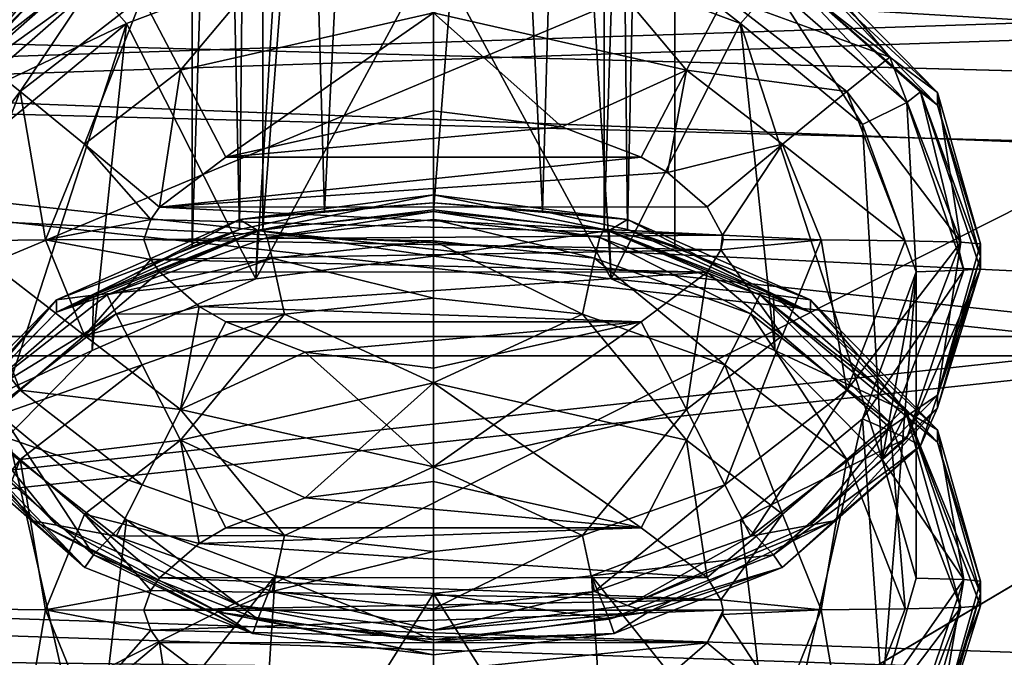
# Model space of a CAD drawing. Header units: metres. Extents: x 0 to 1004, y -708 to 0.
# Tile 50 of 103: x 241 to 272, y -157 to -137. Entities that reach past the tile are written whole.
import ezdxf

# ---------------------------------------------------------------- set-up
doc = ezdxf.new("R2010")
doc.units = ezdxf.units.M

msp = doc.modelspace()

# ---------------------------------------------------------------- linework, layer by layer
at = {"layer": 'top0123410'}
for points in [[(892.532837, -164.3479, 2150.003662), (85.591202, -133.342072, 2129.335449), (102.249924, -155.053757, 2143.80835)], [(892.532837, -164.3479, 2150.003662), (901.799438, -155.053757, 2143.80835), (85.591202, -133.342072, 2129.335449)], [(901.799438, -155.053757, 2143.80835), (918.45813, -133.342072, 2129.335449), (85.591202, -133.342072, 2129.335449)], [(104.082817, -156.892273, 2141.547363), (87.78653, -135.652328, 2127.388916), (881.439697, -173.853394, 2152.853516)], [(881.439697, -173.853394, 2152.853516), (87.78653, -135.652328, 2127.388916), (899.966553, -156.892273, 2141.547363)], [(87.78653, -135.652328, 2127.388916), (916.262817, -135.652328, 2127.388916), (899.966553, -156.892273, 2141.547363)], [(102.249924, -155.053757, 2143.80835), (111.516518, -164.3479, 2150.003662), (820.797729, -194.344879, 2169.999756)], [(882.837769, -172.413788, 2155.380371), (102.249924, -155.053757, 2143.80835), (820.797729, -194.344879, 2169.999756)], [(882.837769, -172.413788, 2155.380371), (892.532837, -164.3479, 2150.003662), (102.249924, -155.053757, 2143.80835)]]:
    msp.add_3dface(points, dxfattribs=at)
at = {"layer": 'top0123412'}
for points in [[(248.530212, -74.453972, 1370.454224), (246.333511, -74.546524, 1365.151733), (247.802277, -143.226456, 1370.809204)], [(246.333511, -74.546524, 1365.151733), (246.333511, -143.748184, 1366.359619), (247.802277, -143.226456, 1370.809204)], [(246.333511, -143.748184, 1366.359619), (246.333511, -74.546524, 1365.151733), (248.530212, -74.639084, 1359.849243)], [(248.528946, -143.218079, 1361.047607), (246.333511, -143.748184, 1366.359619), (248.530212, -74.639084, 1359.849243)], [(248.530212, -74.453972, 1370.454224), (247.802277, -143.226456, 1370.809204), (250.442657, -142.656509, 1373.031372)], [(248.528946, -143.218079, 1361.047607), (248.530212, -74.639084, 1359.849243), (253.833511, -74.677422, 1357.652832)], [(253.833511, -74.415634, 1372.650635), (248.530212, -74.453972, 1370.454224), (250.442657, -142.656509, 1373.031372)], [(253.833511, -74.415634, 1372.650635), (250.442657, -142.656509, 1373.031372), (253.833511, -142.405273, 1373.837402)], [(259.13681, -74.453972, 1370.454224), (253.833511, -74.415634, 1372.650635), (257.224396, -142.65654, 1373.03125)], [(257.224396, -142.65654, 1373.03125), (253.833511, -74.415634, 1372.650635), (253.833511, -142.405273, 1373.837402)], [(259.138092, -143.218079, 1361.047607), (253.833511, -142.667068, 1358.8396), (259.13681, -74.639084, 1359.849243)], [(253.833511, -142.667068, 1358.8396), (253.833511, -74.677422, 1357.652832), (259.13681, -74.639084, 1359.849243)], [(259.864807, -143.226456, 1370.809204), (259.13681, -74.453972, 1370.454224), (257.224396, -142.65654, 1373.03125)], [(261.333527, -74.546524, 1365.151733), (259.13681, -74.453972, 1370.454224), (259.864807, -143.226456, 1370.809204)], [(259.138092, -143.218079, 1361.047607), (259.13681, -74.639084, 1359.849243), (261.333527, -74.546524, 1365.151733)], [(261.333527, -143.748184, 1366.359619), (259.138092, -143.218079, 1361.047607), (261.333527, -74.546524, 1365.151733)], [(261.333527, -143.748184, 1366.359619), (261.333527, -74.546524, 1365.151733), (259.864807, -143.226456, 1370.809204)], [(253.833511, -142.667068, 1358.8396), (248.528946, -143.218079, 1361.047607), (253.833511, -74.677422, 1357.652832)], [(263.378174, -136.82605, 1939.034546), (258.749573, -135.092896, 1939.004272), (259.290771, -133.653824, 1941.442505)], [(264.403503, -135.658524, 1941.477539), (263.378174, -136.82605, 1939.034546), (259.290771, -133.653824, 1941.442505)], [(243.974731, -134.499985, 1991.3479), (242.117508, -134.945114, 1988.300781), (239.653091, -137.874283, 1991.40686)], [(243.974731, -134.499985, 1991.3479), (239.653091, -137.874283, 1991.40686), (240.987366, -138.941193, 1994.028198)], [(240.987366, -138.941193, 1994.028198), (244.775146, -135.996094, 1993.976807), (243.974731, -134.499985, 1991.3479)], [(245.974289, -138.275192, 1995.753906), (249.198349, -134.422318, 1993.949341), (244.775146, -135.996094, 1993.976807)], [(245.974289, -138.275192, 1995.753906), (253.833511, -136.496506, 1995.7229), (249.198349, -134.422318, 1993.949341)], [(253.832748, -144.059509, 1393.660767), (248.312195, -144.76149, 1393.672974), (253.832901, -134.54068, 1938.994629)], [(248.312195, -144.76149, 1393.672974), (248.916367, -135.093079, 1939.004272), (253.832901, -134.54068, 1938.994629)], [(253.832748, -144.059509, 1393.660767), (253.832901, -134.54068, 1938.994629), (259.353088, -144.761124, 1393.672974)], [(253.832901, -134.54068, 1938.994629), (258.749573, -135.092896, 1939.004272), (259.353088, -144.761124, 1393.672974)], [(261.692749, -138.275192, 1995.753906), (258.468689, -134.422318, 1993.949341), (253.833511, -136.496506, 1995.7229)], [(262.891876, -135.996094, 1993.976807), (258.468689, -134.422318, 1993.949341), (261.692749, -138.275192, 1995.753906)], [(268.013916, -137.874268, 1991.40686), (263.692291, -134.499985, 1991.3479), (262.891876, -135.996094, 1993.976807)], [(265.54953, -134.945114, 1988.300781), (263.692291, -134.499985, 1991.3479), (268.013916, -137.874268, 1991.40686)], [(242.11795, -135.328751, 1966.304077), (238.167038, -139.361664, 1966.374512), (242.117508, -134.945114, 1988.300781)], [(238.167038, -139.361664, 1966.374512), (238.167038, -138.977524, 1988.371094), (242.117508, -134.945114, 1988.300781)], [(242.117508, -134.945114, 1988.300781), (238.167038, -138.977524, 1988.371094), (239.653091, -137.874283, 1991.40686)], [(265.549072, -135.328751, 1966.304077), (265.54953, -134.945114, 1988.300781), (269.499969, -138.977524, 1988.371094)], [(269.499969, -138.977524, 1988.371094), (265.54953, -134.945114, 1988.300781), (268.013916, -137.874268, 1991.40686)], [(242.997864, -135.166077, 1944.297852), (243.262482, -135.659119, 1941.477539), (238.690399, -138.947891, 1944.363892)], [(242.997864, -135.166077, 1944.297852), (238.690399, -138.947891, 1944.363892), (242.11795, -135.328751, 1966.304077)], [(248.916367, -135.093079, 1939.004272), (244.287796, -136.826523, 1939.034546), (243.262482, -135.659119, 1941.477539)], [(248.916367, -135.093079, 1939.004272), (248.312195, -144.76149, 1393.672974), (244.287796, -136.826523, 1939.034546)], [(259.353088, -144.761124, 1393.672974), (258.749573, -135.092896, 1939.004272), (263.378174, -136.82605, 1939.034546)], [(268.547058, -139.284683, 1941.540771), (264.403503, -135.658524, 1941.477539), (264.668091, -135.165466, 1944.297852)], [(268.975861, -138.946838, 1944.363892), (268.547058, -139.284683, 1941.540771), (264.668091, -135.165466, 1944.297852)], [(268.975861, -138.946838, 1944.363892), (264.668091, -135.165466, 1944.297852), (269.499969, -139.361633, 1966.374512)], [(264.668091, -135.165466, 1944.297852), (265.549072, -135.328751, 1966.304077), (269.499969, -139.361633, 1966.374512)], [(242.11795, -135.328751, 1966.304077), (238.690399, -138.947891, 1944.363892), (238.167038, -139.361664, 1966.374512)], [(269.499969, -139.361633, 1966.374512), (265.549072, -135.328751, 1966.304077), (269.499969, -138.977524, 1988.371094)], [(243.262482, -135.659119, 1941.477539), (239.119263, -139.285675, 1941.540894), (238.690399, -138.947891, 1944.363892)], [(243.262482, -135.659119, 1941.477539), (244.287796, -136.826523, 1939.034546), (239.119263, -139.285675, 1941.540894)], [(267.171417, -139.964554, 1939.089355), (263.378174, -136.82605, 1939.034546), (264.403503, -135.658524, 1941.477539)], [(268.547058, -139.284683, 1941.540771), (267.171417, -139.964554, 1939.089355), (264.403503, -135.658524, 1941.477539)], [(242.986267, -140.577316, 1995.794189), (244.775146, -135.996094, 1993.976807), (240.987366, -138.941193, 1994.028198)], [(242.986267, -140.577316, 1995.794189), (245.974289, -138.275192, 1995.753906), (244.775146, -135.996094, 1993.976807)], [(266.679657, -138.941193, 1994.028198), (262.891876, -135.996094, 1993.976807), (261.692749, -138.275192, 1995.753906)], [(268.013916, -137.874268, 1991.40686), (262.891876, -135.996094, 1993.976807), (266.679657, -138.941193, 1994.028198)], [(247.374786, -140.978745, 1996.407349), (253.833511, -136.496506, 1995.7229), (245.974289, -138.275192, 1995.753906)], [(247.374786, -140.978745, 1996.407349), (253.833511, -139.539932, 1996.382202), (253.833511, -136.496506, 1995.7229)], [(253.833511, -139.539932, 1996.382202), (257.823792, -140.04335, 1996.390991), (253.833511, -136.496506, 1995.7229)], [(253.833511, -136.496506, 1995.7229), (257.823792, -140.04335, 1996.390991), (261.692749, -138.275192, 1995.753906)], [(244.287796, -136.826523, 1939.034546), (240.494965, -139.965408, 1939.089355), (239.119263, -139.285675, 1941.540894)], [(244.287796, -136.826523, 1939.034546), (243.225052, -146.989288, 1393.711914), (239.887131, -150.376907, 1393.770996)], [(239.887131, -150.376907, 1393.770996), (240.494965, -139.965408, 1939.089355), (244.287796, -136.826523, 1939.034546)], [(248.312195, -144.76149, 1393.672974), (243.225052, -146.989288, 1393.711914), (244.287796, -136.826523, 1939.034546)], [(263.378174, -136.82605, 1939.034546), (264.440735, -146.988464, 1393.711914), (259.353088, -144.761124, 1393.672974)], [(267.171417, -139.964554, 1939.089355), (267.779144, -150.375717, 1393.770996), (263.378174, -136.82605, 1939.034546)], [(267.779144, -150.375717, 1393.770996), (264.440735, -146.988464, 1393.711914), (263.378174, -136.82605, 1939.034546)], [(239.653091, -137.874283, 1991.40686), (237.439682, -143.625641, 1991.507446), (240.987366, -138.941193, 1994.028198)], [(270.227356, -143.625641, 1991.507446), (268.013916, -137.874268, 1991.40686), (266.679657, -138.941193, 1994.028198)], [(269.499969, -138.977524, 1988.371094), (268.013916, -137.874268, 1991.40686), (270.227356, -143.625641, 1991.507446)], [(245.319977, -142.536896, 1996.434448), (245.974289, -138.275192, 1995.753906), (242.986267, -140.577316, 1995.794189)], [(245.319977, -142.536896, 1996.434448), (247.374786, -140.978745, 1996.407349), (245.974289, -138.275192, 1995.753906)], [(257.823792, -140.04335, 1996.390991), (260.292236, -140.978745, 1996.407349), (261.692749, -138.275192, 1995.753906)], [(261.692749, -138.275192, 1995.753906), (260.292236, -140.978745, 1996.407349), (261.111847, -141.460876, 1996.415649)], [(261.692749, -138.275192, 1995.753906), (261.111847, -141.460876, 1996.415649), (264.680786, -140.577316, 1995.794189)], [(264.680786, -140.577316, 1995.794189), (266.679657, -138.941193, 1994.028198), (261.692749, -138.275192, 1995.753906)], [(237.439682, -143.625641, 1991.507446), (239.176666, -143.580215, 1994.109253), (240.987366, -138.941193, 1994.028198)], [(240.987366, -138.941193, 1994.028198), (239.176666, -143.580215, 1994.109253), (241.778793, -143.549911, 1995.845947)], [(241.778793, -143.549911, 1995.845947), (242.986267, -140.577316, 1995.794189), (240.987366, -138.941193, 1994.028198)], [(268.490356, -143.580215, 1994.109253), (266.679657, -138.941193, 1994.028198), (264.680786, -140.577316, 1995.794189)], [(268.490356, -143.580215, 1994.109253), (270.227356, -143.625641, 1991.507446), (266.679657, -138.941193, 1994.028198)], [(270.316803, -144.496216, 1941.631836), (268.547058, -139.284683, 1941.540771), (268.975861, -138.946838, 1944.363892)], [(270.833527, -144.446854, 1944.459961), (270.316803, -144.496216, 1941.631836), (268.975861, -138.946838, 1944.363892)], [(270.833527, -144.446854, 1944.459961), (268.975861, -138.946838, 1944.363892), (270.833527, -144.062897, 1966.456543)], [(268.975861, -138.946838, 1944.363892), (269.499969, -139.361633, 1966.374512), (270.833527, -144.062897, 1966.456543)], [(269.499969, -139.361633, 1966.374512), (269.499969, -138.977524, 1988.371094), (270.833527, -143.67894, 1988.453247)], [(270.833527, -143.67894, 1988.453247), (269.499969, -138.977524, 1988.371094), (270.227356, -143.625641, 1991.507446)], [(247.374786, -140.978745, 1996.407349), (257.823792, -140.04335, 1996.390991), (253.833511, -139.539932, 1996.382202)], [(268.833527, -144.5392, 1939.169189), (267.171417, -139.964554, 1939.089355), (268.547058, -139.284683, 1941.540771)], [(270.316803, -144.496216, 1941.631836), (268.833527, -144.5392, 1939.169189), (268.547058, -139.284683, 1941.540771)], [(270.833527, -144.062897, 1966.456543), (269.499969, -139.361633, 1966.374512), (270.833527, -143.67894, 1988.453247)], [(260.292236, -140.978745, 1996.407349), (257.823792, -140.04335, 1996.390991), (247.374786, -140.978745, 1996.407349)], [(267.779144, -150.375717, 1393.770996), (267.171417, -139.964554, 1939.089355), (268.833527, -144.5392, 1939.169189)], [(245.045654, -142.921997, 1996.441162), (242.986267, -140.577316, 1995.794189), (241.778793, -143.549911, 1995.845947)], [(245.045654, -142.921997, 1996.441162), (245.319977, -142.536896, 1996.434448), (242.986267, -140.577316, 1995.794189)], [(261.111847, -141.460876, 1996.415649), (262.335114, -142.522507, 1996.434204), (264.680786, -140.577316, 1995.794189)], [(264.680786, -140.577316, 1995.794189), (262.335114, -142.522507, 1996.434204), (262.821289, -143.409302, 1996.449707)], [(265.888214, -143.549911, 1995.845947), (264.680786, -140.577316, 1995.794189), (262.821289, -143.409302, 1996.449707)], [(265.888214, -143.549911, 1995.845947), (268.490356, -143.580215, 1994.109253), (264.680786, -140.577316, 1995.794189)], [(261.111847, -141.460876, 1996.415649), (260.292236, -140.978745, 1996.407349), (245.319977, -142.536896, 1996.434448)], [(245.319977, -142.536896, 1996.434448), (260.292236, -140.978745, 1996.407349), (247.374786, -140.978745, 1996.407349)], [(262.335114, -142.522507, 1996.434204), (261.111847, -141.460876, 1996.415649), (245.319977, -142.536896, 1996.434448)], [(247.801712, -142.920441, 1388.348511), (253.833511, -142.152222, 1388.335205), (253.833511, -142.405273, 1373.837402)], [(253.833511, -142.152222, 1388.335205), (247.801712, -142.920441, 1388.348511), (248.375076, -143.258911, 1391.183472)], [(253.832916, -142.619492, 1391.172241), (253.833511, -142.152222, 1388.335205), (248.375076, -143.258911, 1391.183472)], [(253.833511, -142.152222, 1388.335205), (253.832916, -142.619492, 1391.172241), (259.290771, -143.258636, 1391.183472)], [(253.833511, -142.405273, 1373.837402), (253.833511, -142.152222, 1388.335205), (259.865326, -142.920441, 1388.348511)], [(259.865326, -142.920441, 1388.348511), (253.833511, -142.152222, 1388.335205), (259.290771, -143.258636, 1391.183472)], [(245.319977, -142.536896, 1996.434448), (245.045654, -142.921997, 1996.441162), (262.821289, -143.409302, 1996.449707)], [(262.335114, -142.522507, 1996.434204), (245.319977, -142.536896, 1996.434448), (262.821289, -143.409302, 1996.449707)], [(250.442657, -142.656509, 1373.031372), (247.801712, -142.920441, 1388.348511), (253.833511, -142.405273, 1373.837402)], [(259.865326, -142.920441, 1388.348511), (257.224396, -142.65654, 1373.03125), (253.833511, -142.405273, 1373.837402)], [(250.442657, -142.656509, 1373.031372), (247.802277, -143.226456, 1370.809204), (247.801712, -142.920441, 1388.348511)], [(253.832916, -142.619492, 1391.172241), (248.375076, -143.258911, 1391.183472), (253.832748, -144.059509, 1393.660767)], [(253.833511, -142.667068, 1358.8396), (248.66394, -143.479126, 1344.351563), (248.528946, -143.218079, 1361.047607)], [(253.833511, -142.667068, 1358.8396), (253.833511, -142.92012, 1344.341919), (248.66394, -143.479126, 1344.351563)], [(259.290771, -143.258636, 1391.183472), (253.832916, -142.619492, 1391.172241), (253.832748, -144.059509, 1393.660767)], [(259.138092, -143.218079, 1361.047607), (259.003082, -143.479126, 1344.351563), (253.833511, -142.667068, 1358.8396)], [(259.003082, -143.479126, 1344.351563), (253.833511, -142.92012, 1344.341919), (253.833511, -142.667068, 1358.8396)], [(259.864807, -143.226456, 1370.809204), (257.224396, -142.65654, 1373.03125), (259.865326, -142.920441, 1388.348511)], [(244.833511, -143.539322, 1996.452026), (245.045654, -142.921997, 1996.441162), (241.778793, -143.549911, 1995.845947)], [(247.802277, -143.226456, 1370.809204), (242.117508, -145.41655, 1388.39209), (247.801712, -142.920441, 1388.348511)], [(247.801712, -142.920441, 1388.348511), (242.117508, -145.41655, 1388.39209), (243.262482, -145.263931, 1391.218384)], [(248.528946, -143.218079, 1361.047607), (243.693497, -145.256073, 1344.38269), (242.11795, -145.800201, 1366.395508)], [(242.11795, -145.800201, 1366.395508), (246.333511, -143.748184, 1366.359619), (248.528946, -143.218079, 1361.047607)], [(248.375076, -143.258911, 1391.183472), (247.801712, -142.920441, 1388.348511), (243.262482, -145.263931, 1391.218384)], [(248.66394, -143.479126, 1344.351563), (243.693497, -145.256073, 1344.38269), (248.528946, -143.218079, 1361.047607)], [(262.821289, -143.409302, 1996.449707), (245.045654, -142.921997, 1996.441162), (244.833511, -143.539322, 1996.452026)], [(253.833511, -142.92012, 1344.341919), (253.833511, -143.579407, 1341.298462), (248.66394, -143.479126, 1344.351563)], [(259.003082, -143.479126, 1344.351563), (258.842621, -144.117615, 1341.307861), (253.833511, -142.92012, 1344.341919)], [(258.842621, -144.117615, 1341.307861), (253.833511, -143.579407, 1341.298462), (253.833511, -142.92012, 1344.341919)], [(263.973511, -145.256058, 1344.38269), (259.003082, -143.479126, 1344.351563), (259.138092, -143.218079, 1361.047607)], [(265.549072, -145.800201, 1366.395508), (263.973511, -145.256058, 1344.38269), (259.138092, -143.218079, 1361.047607)], [(259.138092, -143.218079, 1361.047607), (261.333527, -143.748184, 1366.359619), (265.549072, -145.800201, 1366.395508)], [(259.865326, -142.920441, 1388.348511), (259.290771, -143.258636, 1391.183472), (264.403503, -145.263336, 1391.218384)], [(265.54953, -145.41655, 1388.39209), (259.864807, -143.226456, 1370.809204), (259.865326, -142.920441, 1388.348511)], [(265.54953, -145.41655, 1388.39209), (259.865326, -142.920441, 1388.348511), (264.403503, -145.263336, 1391.218384)], [(242.11795, -145.800201, 1366.395508), (242.117508, -145.41655, 1388.39209), (247.802277, -143.226456, 1370.809204)], [(246.333511, -143.748184, 1366.359619), (242.11795, -145.800201, 1366.395508), (247.802277, -143.226456, 1370.809204)], [(248.375076, -143.258911, 1391.183472), (243.262482, -145.263931, 1391.218384), (248.312195, -144.76149, 1393.672974)], [(248.66394, -143.479126, 1344.351563), (248.824402, -144.117615, 1341.307861), (243.693497, -145.256073, 1344.38269)], [(262.821289, -143.409302, 1996.449707), (244.833511, -143.539322, 1996.452026), (262.766571, -143.860794, 1996.457642)], [(253.832748, -144.059509, 1393.660767), (248.375076, -143.258911, 1391.183472), (248.312195, -144.76149, 1393.672974)], [(253.833511, -143.579407, 1341.298462), (248.824402, -144.117615, 1341.307861), (248.66394, -143.479126, 1344.351563)], [(259.290771, -143.258636, 1391.183472), (253.832748, -144.059509, 1393.660767), (259.353088, -144.761124, 1393.672974)], [(263.692291, -145.845947, 1341.338013), (258.842621, -144.117615, 1341.307861), (259.003082, -143.479126, 1344.351563)], [(263.973511, -145.256058, 1344.38269), (263.692291, -145.845947, 1341.338013), (259.003082, -143.479126, 1344.351563)], [(264.403503, -145.263336, 1391.218384), (259.290771, -143.258636, 1391.183472), (259.353088, -144.761124, 1393.672974)], [(261.333527, -143.748184, 1366.359619), (259.864807, -143.226456, 1370.809204), (265.549072, -145.800201, 1366.395508)], [(259.864807, -143.226456, 1370.809204), (265.54953, -145.41655, 1388.39209), (265.549072, -145.800201, 1366.395508)], [(262.833527, -143.539322, 1996.452026), (262.821289, -143.409302, 1996.449707), (262.766571, -143.860794, 1996.457642)], [(262.833527, -143.539322, 1996.452026), (265.888214, -143.549911, 1995.845947), (262.821289, -143.409302, 1996.449707)], [(240.987366, -148.219238, 1994.190186), (239.176666, -143.580215, 1994.109253), (237.439682, -143.625641, 1991.507446)], [(237.439682, -143.625641, 1991.507446), (239.653091, -149.376999, 1991.607666), (240.987366, -148.219238, 1994.190186)], [(241.778793, -143.549911, 1995.845947), (239.176666, -143.580215, 1994.109253), (242.986267, -146.522491, 1995.897949)], [(242.986267, -146.522491, 1995.897949), (239.176666, -143.580215, 1994.109253), (240.987366, -148.219238, 1994.190186)], [(245.045654, -144.156662, 1996.462769), (244.833511, -143.539322, 1996.452026), (241.778793, -143.549911, 1995.845947)], [(242.986267, -146.522491, 1995.897949), (245.045654, -144.156662, 1996.462769), (241.778793, -143.549911, 1995.845947)], [(262.766571, -143.860794, 1996.457642), (244.833511, -143.539322, 1996.452026), (245.045654, -144.156662, 1996.462769)], [(253.833511, -143.579407, 1341.298462), (253.833511, -145.361633, 1338.726807), (248.824402, -144.117615, 1341.307861)], [(258.842621, -144.117615, 1341.307861), (258.468689, -145.859116, 1338.735474), (253.833511, -143.579407, 1341.298462)], [(258.468689, -145.859116, 1338.735474), (253.833511, -145.361633, 1338.726807), (253.833511, -143.579407, 1341.298462)], [(262.833527, -143.539322, 1996.452026), (262.766571, -143.860794, 1996.457642), (265.888214, -143.549911, 1995.845947)], [(262.766571, -143.860794, 1996.457642), (264.680786, -146.522491, 1995.897949), (265.888214, -143.549911, 1995.845947)], [(265.888214, -143.549911, 1995.845947), (264.680786, -146.522491, 1995.897949), (266.679657, -148.219254, 1994.190186)], [(266.679657, -148.219254, 1994.190186), (268.490356, -143.580215, 1994.109253), (265.888214, -143.549911, 1995.845947)], [(270.227356, -143.625641, 1991.507446), (268.490356, -143.580215, 1994.109253), (266.679657, -148.219254, 1994.190186)], [(268.013916, -149.376999, 1991.607666), (270.227356, -143.625641, 1991.507446), (266.679657, -148.219254, 1994.190186)], [(270.227356, -143.625641, 1991.507446), (268.013916, -149.376999, 1991.607666), (269.499969, -148.380371, 1988.535278)], [(270.833527, -143.67894, 1988.453247), (270.227356, -143.625641, 1991.507446), (269.499969, -148.380371, 1988.535278)], [(270.833527, -143.67894, 1988.453247), (269.499969, -148.380371, 1988.535278), (270.833527, -144.062897, 1966.456543)], [(248.824402, -144.117615, 1341.307861), (243.974731, -145.845947, 1341.338013), (243.693497, -145.256073, 1344.38269)], [(248.824402, -144.117615, 1341.307861), (249.198349, -145.859116, 1338.735474), (243.974731, -145.845947, 1341.338013)], [(262.766571, -143.860794, 1996.457642), (245.045654, -144.156662, 1996.462769), (262.335114, -144.556137, 1996.469727)], [(253.833511, -145.361633, 1338.726807), (249.198349, -145.859116, 1338.735474), (248.824402, -144.117615, 1341.307861)], [(262.891876, -147.432892, 1338.762939), (258.468689, -145.859116, 1338.735474), (258.842621, -144.117615, 1341.307861)], [(263.692291, -145.845947, 1341.338013), (262.891876, -147.432892, 1338.762939), (258.842621, -144.117615, 1341.307861)], [(262.766571, -143.860794, 1996.457642), (262.335114, -144.556137, 1996.469727), (264.680786, -146.522491, 1995.897949)], [(269.499969, -148.380371, 1988.535278), (269.499725, -148.764328, 1966.538574), (270.833527, -144.062897, 1966.456543)], [(270.833527, -144.062897, 1966.456543), (269.499725, -148.764328, 1966.538574), (270.833527, -144.446854, 1944.459961)], [(245.319977, -144.541763, 1996.469482), (245.045654, -144.156662, 1996.462769), (242.986267, -146.522491, 1995.897949)], [(245.045654, -144.156662, 1996.462769), (245.319977, -144.541763, 1996.469482), (262.335114, -144.556137, 1996.469727)], [(270.316803, -144.496216, 1941.631836), (270.833527, -144.446854, 1944.459961), (268.547058, -149.707748, 1941.722778)], [(270.833527, -144.446854, 1944.459961), (268.975861, -149.946869, 1944.555908), (268.547058, -149.707748, 1941.722778)], [(269.499725, -148.764328, 1966.538574), (268.975861, -149.946869, 1944.555908), (270.833527, -144.446854, 1944.459961)], [(246.555176, -145.617767, 1996.488281), (245.319977, -144.541763, 1996.469482), (242.986267, -146.522491, 1995.897949)], [(262.335114, -144.556137, 1996.469727), (245.319977, -144.541763, 1996.469482), (246.555176, -145.617767, 1996.488281)], [(262.335114, -144.556137, 1996.469727), (246.555176, -145.617767, 1996.488281), (260.292236, -146.099915, 1996.496704)], [(262.335114, -144.556137, 1996.469727), (260.292236, -146.099915, 1996.496704), (261.692749, -148.824615, 1995.93811)], [(262.335114, -144.556137, 1996.469727), (261.692749, -148.824615, 1995.93811), (264.680786, -146.522491, 1995.897949)], [(268.547058, -149.707748, 1941.722778), (267.171417, -149.113831, 1939.249023), (270.316803, -144.496216, 1941.631836)], [(267.171417, -149.113831, 1939.249023), (268.833527, -144.5392, 1939.169189), (270.316803, -144.496216, 1941.631836)], [(268.833527, -144.5392, 1939.169189), (267.171417, -149.113831, 1939.249023), (267.779205, -157.740265, 1393.899536)], [(268.833527, -154.058044, 1393.835327), (267.779144, -150.375717, 1393.770996), (268.833527, -144.5392, 1939.169189)], [(268.833527, -154.058044, 1393.835327), (268.833527, -144.5392, 1939.169189), (267.779205, -157.740265, 1393.899536)], [(248.312195, -144.76149, 1393.672974), (243.262482, -145.263931, 1391.218384), (243.225052, -146.989288, 1393.711914)], [(264.403503, -145.263336, 1391.218384), (259.353088, -144.761124, 1393.672974), (264.440735, -146.988464, 1393.711914)], [(243.262482, -145.263931, 1391.218384), (239.119263, -148.890472, 1391.281738), (243.225052, -146.989288, 1393.711914)], [(243.262482, -145.263931, 1391.218384), (242.117508, -145.41655, 1388.39209), (239.119263, -148.890472, 1391.281738)], [(243.693497, -145.256073, 1344.38269), (243.974731, -145.845947, 1341.338013), (239.186447, -148.78035, 1344.444092)], [(243.693497, -145.256073, 1344.38269), (239.186447, -148.78035, 1344.444092), (242.11795, -145.800201, 1366.395508)], [(253.833511, -147.993942, 1337.0354), (249.198349, -145.859116, 1338.735474), (253.833511, -145.361633, 1338.726807)], [(258.468689, -145.859116, 1338.735474), (253.833511, -147.993942, 1337.0354), (253.833511, -145.361633, 1338.726807)], [(268.013916, -149.22023, 1341.396851), (263.692291, -145.845947, 1341.338013), (263.973511, -145.256058, 1344.38269)], [(268.48056, -148.780334, 1344.444092), (268.013916, -149.22023, 1341.396851), (263.973511, -145.256058, 1344.38269)], [(268.48056, -148.780334, 1344.444092), (263.973511, -145.256058, 1344.38269), (269.499969, -149.833069, 1366.46582)], [(263.973511, -145.256058, 1344.38269), (265.549072, -145.800201, 1366.395508), (269.499969, -149.833069, 1366.46582)], [(265.54953, -145.41655, 1388.39209), (264.403503, -145.263336, 1391.218384), (268.547058, -148.889496, 1391.281738)], [(268.547058, -148.889496, 1391.281738), (264.403503, -145.263336, 1391.218384), (264.440735, -146.988464, 1393.711914)], [(242.11795, -145.800201, 1366.395508), (238.167038, -149.833099, 1366.46582), (242.117508, -145.41655, 1388.39209)], [(238.167038, -149.833099, 1366.46582), (238.167038, -149.448975, 1388.462524), (242.117508, -145.41655, 1388.39209)], [(242.117508, -145.41655, 1388.39209), (238.167038, -149.448975, 1388.462524), (239.119263, -148.890472, 1391.281738)], [(246.555176, -145.617767, 1996.488281), (242.986267, -146.522491, 1995.897949), (245.974289, -148.824615, 1995.93811)], [(247.374786, -146.099915, 1996.496704), (246.555176, -145.617767, 1996.488281), (245.974289, -148.824615, 1995.93811)], [(246.555176, -145.617767, 1996.488281), (247.374786, -146.099915, 1996.496704), (260.292236, -146.099915, 1996.496704)], [(265.549072, -145.800201, 1366.395508), (265.54953, -145.41655, 1388.39209), (269.499969, -149.448975, 1388.462524)], [(269.499969, -149.448975, 1388.462524), (265.54953, -145.41655, 1388.39209), (268.547058, -148.889496, 1391.281738)], [(242.11795, -145.800201, 1366.395508), (239.186447, -148.78035, 1344.444092), (238.167038, -149.833099, 1366.46582)], [(243.974731, -145.845947, 1341.338013), (239.653091, -149.220245, 1341.396851), (239.186447, -148.78035, 1344.444092)], [(243.974731, -145.845947, 1341.338013), (244.775146, -147.432892, 1338.762939), (239.653091, -149.220245, 1341.396851)], [(249.198349, -145.859116, 1338.735474), (244.775146, -147.432892, 1338.762939), (243.974731, -145.845947, 1341.338013)], [(244.775146, -147.432892, 1338.762939), (249.198349, -145.859116, 1338.735474), (245.974289, -149.772629, 1337.066406)], [(249.198349, -145.859116, 1338.735474), (253.833511, -147.993942, 1337.0354), (245.974289, -149.772629, 1337.066406)], [(261.692749, -149.772629, 1337.066406), (253.833511, -147.993942, 1337.0354), (258.468689, -145.859116, 1338.735474)], [(262.891876, -147.432892, 1338.762939), (261.692749, -149.772629, 1337.066406), (258.468689, -145.859116, 1338.735474)], [(266.679657, -150.377991, 1338.814331), (262.891876, -147.432892, 1338.762939), (263.692291, -145.845947, 1341.338013)], [(268.013916, -149.22023, 1341.396851), (266.679657, -150.377991, 1338.814331), (263.692291, -145.845947, 1341.338013)], [(269.499969, -149.833069, 1366.46582), (265.549072, -145.800201, 1366.395508), (269.499969, -149.448975, 1388.462524)], [(245.974289, -148.824615, 1995.93811), (249.843231, -147.035309, 1996.513062), (247.374786, -146.099915, 1996.496704)], [(260.292236, -146.099915, 1996.496704), (247.374786, -146.099915, 1996.496704), (249.843231, -147.035309, 1996.513062)], [(249.843231, -147.035309, 1996.513062), (253.833511, -147.538712, 1996.521851), (260.292236, -146.099915, 1996.496704)], [(260.292236, -146.099915, 1996.496704), (253.833511, -150.603302, 1995.969116), (261.692749, -148.824615, 1995.93811)], [(260.292236, -146.099915, 1996.496704), (253.833511, -147.538712, 1996.521851), (253.833511, -150.603302, 1995.969116)], [(245.974289, -148.824615, 1995.93811), (242.986267, -146.522491, 1995.897949), (240.987366, -148.219238, 1994.190186)], [(264.680786, -146.522491, 1995.897949), (261.692749, -148.824615, 1995.93811), (262.891876, -151.164352, 1994.241577)], [(264.680786, -146.522491, 1995.897949), (262.891876, -151.164352, 1994.241577), (266.679657, -148.219254, 1994.190186)], [(243.225052, -146.989288, 1393.711914), (239.119263, -148.890472, 1391.281738), (239.887131, -150.376907, 1393.770996)], [(253.833511, -150.603302, 1995.969116), (249.843231, -147.035309, 1996.513062), (245.974289, -148.824615, 1995.93811)], [(253.833511, -147.538712, 1996.521851), (249.843231, -147.035309, 1996.513062), (253.833511, -150.603302, 1995.969116)], [(268.547058, -148.889496, 1391.281738), (264.440735, -146.988464, 1393.711914), (267.779144, -150.375717, 1393.770996)], [(244.775146, -147.432892, 1338.762939), (240.987366, -150.377991, 1338.814331), (239.653091, -149.220245, 1341.396851)], [(244.775146, -147.432892, 1338.762939), (245.974289, -149.772629, 1337.066406), (240.987366, -150.377991, 1338.814331)], [(264.680786, -152.074753, 1337.106567), (261.692749, -149.772629, 1337.066406), (262.891876, -147.432892, 1338.762939)], [(266.679657, -150.377991, 1338.814331), (264.680786, -152.074753, 1337.106567), (262.891876, -147.432892, 1338.762939)], [(253.833511, -147.993942, 1337.0354), (249.843231, -151.561935, 1336.491455), (245.974289, -149.772629, 1337.066406)], [(253.833511, -151.058517, 1336.482666), (249.843231, -151.561935, 1336.491455), (253.833511, -147.993942, 1337.0354)], [(260.292236, -152.49733, 1336.507813), (253.833511, -147.993942, 1337.0354), (261.692749, -149.772629, 1337.066406)], [(260.292236, -152.49733, 1336.507813), (253.833511, -151.058517, 1336.482666), (253.833511, -147.993942, 1337.0354)], [(242.117508, -152.412781, 1988.605713), (238.167038, -148.380371, 1988.535278), (241.392609, -152.283127, 1966.600098)], [(238.167038, -148.380371, 1988.535278), (238.687164, -149.557449, 1966.55249), (241.392609, -152.283127, 1966.600098)], [(238.167038, -148.380371, 1988.535278), (242.117508, -152.412781, 1988.605713), (239.653091, -149.376999, 1991.607666)], [(239.653091, -149.376999, 1991.607666), (244.775146, -151.164352, 1994.241577), (240.987366, -148.219238, 1994.190186)], [(240.987366, -148.219238, 1994.190186), (244.775146, -151.164352, 1994.241577), (245.974289, -148.824615, 1995.93811)], [(266.679657, -148.219254, 1994.190186), (262.891876, -151.164352, 1994.241577), (263.692291, -152.751297, 1991.666504)], [(263.692291, -152.751297, 1991.666504), (268.013916, -149.376999, 1991.607666), (266.679657, -148.219254, 1994.190186)], [(269.499969, -148.380371, 1988.535278), (265.54953, -152.412781, 1988.605713), (269.499725, -148.764328, 1966.538574)], [(269.499969, -148.380371, 1988.535278), (268.013916, -149.376999, 1991.607666), (265.54953, -152.412781, 1988.605713)], [(244.775146, -151.164352, 1994.241577), (249.198349, -152.738113, 1994.269043), (245.974289, -148.824615, 1995.93811)], [(249.198349, -152.738113, 1994.269043), (253.833511, -150.603302, 1995.969116), (245.974289, -148.824615, 1995.93811)], [(261.692749, -148.824615, 1995.93811), (253.833511, -150.603302, 1995.969116), (258.468689, -152.738113, 1994.269043)], [(261.692749, -148.824615, 1995.93811), (258.468689, -152.738113, 1994.269043), (262.891876, -151.164352, 1994.241577)], [(265.54953, -152.412781, 1988.605713), (266.274414, -152.283112, 1966.600098), (269.499725, -148.764328, 1966.538574)], [(269.499725, -148.764328, 1966.538574), (266.274414, -152.283112, 1966.600098), (268.975861, -149.946869, 1944.555908)], [(270.316803, -154.101028, 1391.372681), (268.547058, -148.889496, 1391.281738), (267.779144, -150.375717, 1393.770996)], [(270.227356, -154.971603, 1341.49707), (268.013916, -149.22023, 1341.396851), (268.48056, -148.780334, 1344.444092)], [(270.833527, -154.918289, 1344.55127), (270.227356, -154.971603, 1341.49707), (268.48056, -148.780334, 1344.444092)], [(270.833527, -154.918289, 1344.55127), (268.48056, -148.780334, 1344.444092), (270.833527, -154.534348, 1366.547974)], [(268.48056, -148.780334, 1344.444092), (269.499969, -149.833069, 1366.46582), (270.833527, -154.534348, 1366.547974)], [(269.499969, -149.448975, 1388.462524), (268.547058, -148.889496, 1391.281738), (270.316803, -154.101028, 1391.372681)], [(239.653091, -149.220245, 1341.396851), (240.987366, -150.377991, 1338.814331), (237.439682, -154.971603, 1341.49707)], [(239.119263, -149.706757, 1941.722778), (240.49498, -149.112991, 1939.249023), (243.262482, -153.333313, 1941.786011)], [(243.225006, -161.12677, 1393.958618), (240.49498, -149.112991, 1939.249023), (239.887177, -157.739227, 1393.899536)], [(240.49498, -149.112991, 1939.249023), (244.287918, -152.251846, 1939.303833), (243.262482, -153.333313, 1941.786011)], [(244.287918, -152.251846, 1939.303833), (240.49498, -149.112991, 1939.249023), (243.225006, -161.12677, 1393.958618)], [(263.378174, -152.25238, 1939.303833), (267.171417, -149.113831, 1939.249023), (268.547058, -149.707748, 1941.722778)], [(267.171417, -149.113831, 1939.249023), (263.378174, -152.25238, 1939.303833), (264.440704, -161.12767, 1393.95874)], [(267.779205, -157.740265, 1393.899536), (267.171417, -149.113831, 1939.249023), (264.440704, -161.12767, 1393.95874)], [(268.490356, -155.017014, 1338.895264), (266.679657, -150.377991, 1338.814331), (268.013916, -149.22023, 1341.396851)], [(270.227356, -154.971603, 1341.49707), (268.490356, -155.017014, 1338.895264), (268.013916, -149.22023, 1341.396851)], [(241.392609, -152.283127, 1966.600098), (238.687164, -149.557449, 1966.55249), (242.997864, -153.727615, 1944.621948)], [(238.687164, -149.557449, 1966.55249), (238.690399, -149.945816, 1944.555908), (242.997864, -153.727615, 1944.621948)], [(242.117508, -152.412781, 1988.605713), (243.974731, -152.751297, 1991.666504), (239.653091, -149.376999, 1991.607666)], [(239.653091, -149.376999, 1991.607666), (243.974731, -152.751297, 1991.666504), (244.775146, -151.164352, 1994.241577)], [(268.013916, -149.376999, 1991.607666), (263.692291, -152.751297, 1991.666504), (265.54953, -152.412781, 1988.605713)], [(269.499969, -149.833069, 1366.46582), (269.499969, -149.448975, 1388.462524), (270.833527, -154.150391, 1388.544556)], [(270.833527, -154.150391, 1388.544556), (269.499969, -149.448975, 1388.462524), (270.316803, -154.101028, 1391.372681)], [(242.997864, -153.727615, 1944.621948), (238.690399, -149.945816, 1944.555908), (239.119263, -149.706757, 1941.722778)], [(243.262482, -153.333313, 1941.786011), (242.997864, -153.727615, 1944.621948), (239.119263, -149.706757, 1941.722778)], [(240.987366, -150.377991, 1338.814331), (245.974289, -149.772629, 1337.066406), (242.986267, -152.074753, 1337.106567)], [(245.974289, -149.772629, 1337.066406), (246.555176, -152.979477, 1336.516235), (242.986267, -152.074753, 1337.106567)], [(249.843231, -151.561935, 1336.491455), (247.374786, -152.49733, 1336.507813), (245.974289, -149.772629, 1337.066406)], [(245.974289, -149.772629, 1337.066406), (247.374786, -152.49733, 1336.507813), (246.555176, -152.979477, 1336.516235)], [(262.335114, -154.041107, 1336.53479), (260.292236, -152.49733, 1336.507813), (261.692749, -149.772629, 1337.066406)], [(262.335114, -154.041107, 1336.53479), (261.692749, -149.772629, 1337.066406), (264.680786, -152.074753, 1337.106567)], [(264.403503, -153.333908, 1941.786011), (263.378174, -152.25238, 1939.303833), (268.547058, -149.707748, 1941.722778)], [(268.547058, -149.707748, 1941.722778), (268.975861, -149.946869, 1944.555908), (264.403503, -153.333908, 1941.786011)], [(268.975861, -149.946869, 1944.555908), (264.668091, -153.728241, 1944.621948), (264.403503, -153.333908, 1941.786011)], [(266.274414, -152.283112, 1966.600098), (264.668091, -153.728241, 1944.621948), (268.975861, -149.946869, 1944.555908)], [(270.833527, -154.534348, 1366.547974), (269.499969, -149.833069, 1366.46582), (270.833527, -154.150391, 1388.544556)], [(237.439682, -154.971603, 1341.49707), (240.987366, -150.377991, 1338.814331), (239.176666, -155.017014, 1338.895264)], [(240.987366, -150.377991, 1338.814331), (241.778793, -155.047333, 1337.158569), (239.176666, -155.017014, 1338.895264)], [(241.778793, -155.047333, 1337.158569), (240.987366, -150.377991, 1338.814331), (242.986267, -152.074753, 1337.106567)], [(265.888214, -155.047333, 1337.158569), (264.680786, -152.074753, 1337.106567), (266.679657, -150.377991, 1338.814331)], [(268.490356, -155.017014, 1338.895264), (265.888214, -155.047333, 1337.158569), (266.679657, -150.377991, 1338.814331)], [(267.779144, -150.375717, 1393.770996), (268.833527, -154.058044, 1393.835327), (270.316803, -154.101028, 1391.372681)], [(253.833511, -153.235596, 1994.27771), (253.833511, -150.603302, 1995.969116), (249.198349, -152.738113, 1994.269043)], [(253.833511, -150.603302, 1995.969116), (253.833511, -153.235596, 1994.27771), (258.468689, -152.738113, 1994.269043)], [(243.974731, -152.751297, 1991.666504), (249.198349, -152.738113, 1994.269043), (244.775146, -151.164352, 1994.241577)], [(249.843231, -151.561935, 1336.491455), (253.833511, -151.058517, 1336.482666), (260.292236, -152.49733, 1336.507813)], [(262.891876, -151.164352, 1994.241577), (258.468689, -152.738113, 1994.269043), (258.842621, -154.47963, 1991.696655)], [(262.891876, -151.164352, 1994.241577), (258.842621, -154.47963, 1991.696655), (263.692291, -152.751297, 1991.666504)], [(260.292236, -152.49733, 1336.507813), (247.374786, -152.49733, 1336.507813), (249.843231, -151.561935, 1336.491455)], [(241.778793, -155.047333, 1337.158569), (242.986267, -152.074753, 1337.106567), (245.045654, -154.440582, 1336.541748)], [(246.555176, -152.979477, 1336.516235), (245.319977, -154.055481, 1336.535034), (242.986267, -152.074753, 1337.106567)], [(242.986267, -152.074753, 1337.106567), (245.319977, -154.055481, 1336.535034), (245.045654, -154.440582, 1336.541748)], [(262.766571, -154.73645, 1336.546875), (262.335114, -154.041107, 1336.53479), (264.680786, -152.074753, 1337.106567)], [(262.766571, -154.73645, 1336.546875), (264.680786, -152.074753, 1337.106567), (265.888214, -155.047333, 1337.158569)], [(242.117508, -152.412781, 1988.605713), (241.392609, -152.283127, 1966.600098), (247.165207, -155.114548, 1966.649414)], [(247.165207, -155.114548, 1966.649414), (241.392609, -152.283127, 1966.600098), (248.216965, -155.782089, 1944.657715)], [(241.392609, -152.283127, 1966.600098), (242.997864, -153.727615, 1944.621948), (248.216965, -155.782089, 1944.657715)], [(248.916458, -153.985229, 1939.334106), (244.287918, -152.251846, 1939.303833), (243.225006, -161.12677, 1393.958618)], [(243.262482, -153.333313, 1941.786011), (244.287918, -152.251846, 1939.303833), (248.375076, -155.338318, 1941.821045)], [(244.287918, -152.251846, 1939.303833), (248.916458, -153.985229, 1939.334106), (248.375076, -155.338318, 1941.821045)], [(258.749542, -153.985458, 1939.334106), (263.378174, -152.25238, 1939.303833), (264.403503, -153.333908, 1941.786011)], [(264.440704, -161.12767, 1393.95874), (263.378174, -152.25238, 1939.303833), (258.749542, -153.985458, 1939.334106)], [(265.54953, -152.412781, 1988.605713), (259.865326, -154.908905, 1988.64917), (266.274414, -152.283112, 1966.600098)], [(259.865326, -154.908905, 1988.64917), (260.501801, -155.114548, 1966.649414), (266.274414, -152.283112, 1966.600098)], [(266.274414, -152.283112, 1966.600098), (260.501801, -155.114548, 1966.649414), (264.668091, -153.728241, 1944.621948)], [(247.801712, -154.908905, 1988.64917), (242.117508, -152.412781, 1988.605713), (247.165207, -155.114548, 1966.649414)], [(242.117508, -152.412781, 1988.605713), (247.801712, -154.908905, 1988.64917), (243.974731, -152.751297, 1991.666504)], [(262.335114, -154.041107, 1336.53479), (246.555176, -152.979477, 1336.516235), (260.292236, -152.49733, 1336.507813)], [(246.555176, -152.979477, 1336.516235), (247.374786, -152.49733, 1336.507813), (260.292236, -152.49733, 1336.507813)], [(265.54953, -152.412781, 1988.605713), (263.692291, -152.751297, 1991.666504), (259.865326, -154.908905, 1988.64917)], [(243.974731, -152.751297, 1991.666504), (248.824402, -154.47963, 1991.696655), (249.198349, -152.738113, 1994.269043)], [(247.801712, -154.908905, 1988.64917), (248.824402, -154.47963, 1991.696655), (243.974731, -152.751297, 1991.666504)], [(245.319977, -154.055481, 1336.535034), (246.555176, -152.979477, 1336.516235), (262.335114, -154.041107, 1336.53479)], [(248.824402, -154.47963, 1991.696655), (253.833511, -153.235596, 1994.27771), (249.198349, -152.738113, 1994.269043)], [(258.468689, -152.738113, 1994.269043), (253.833511, -155.017838, 1991.706055), (258.842621, -154.47963, 1991.696655)], [(258.468689, -152.738113, 1994.269043), (253.833511, -153.235596, 1994.27771), (253.833511, -155.017838, 1991.706055)], [(263.692291, -152.751297, 1991.666504), (258.842621, -154.47963, 1991.696655), (259.865326, -154.908905, 1988.64917)], [(253.833511, -155.017838, 1991.706055), (253.833511, -153.235596, 1994.27771), (248.824402, -154.47963, 1991.696655)], [(248.216965, -155.782089, 1944.657715), (242.997864, -153.727615, 1944.621948), (243.262482, -153.333313, 1941.786011)], [(248.375076, -155.338318, 1941.821045), (248.216965, -155.782089, 1944.657715), (243.262482, -153.333313, 1941.786011)], [(259.290771, -155.338608, 1941.821045), (258.749542, -153.985458, 1939.334106), (264.403503, -153.333908, 1941.786011)], [(264.403503, -153.333908, 1941.786011), (264.668091, -153.728241, 1944.621948), (259.290771, -155.338608, 1941.821045)], [(264.668091, -153.728241, 1944.621948), (259.448853, -155.782379, 1944.657715), (259.290771, -155.338608, 1941.821045)], [(260.501801, -155.114548, 1966.649414), (259.448853, -155.782379, 1944.657715), (264.668091, -153.728241, 1944.621948)], [(248.916458, -153.985229, 1939.334106), (243.225006, -161.12677, 1393.958618), (248.312241, -163.354553, 1393.997559)], [(262.766571, -154.73645, 1336.546875), (245.045654, -154.440582, 1336.541748), (245.319977, -154.055481, 1336.535034)], [(262.766571, -154.73645, 1336.546875), (245.319977, -154.055481, 1336.535034), (262.335114, -154.041107, 1336.53479)], [(253.833008, -154.537766, 1939.34375), (248.916458, -153.985229, 1939.334106), (248.312241, -163.354553, 1393.997559)], [(248.375076, -155.338318, 1941.821045), (248.916458, -153.985229, 1939.334106), (253.832916, -155.977737, 1941.832275)], [(248.916458, -153.985229, 1939.334106), (253.833008, -154.537766, 1939.34375), (253.832916, -155.977737, 1941.832275)], [(253.833008, -154.537766, 1939.34375), (258.749542, -153.985458, 1939.334106), (259.290771, -155.338608, 1941.821045)], [(258.749542, -153.985458, 1939.334106), (253.833008, -154.537766, 1939.34375), (259.35321, -163.354965, 1393.997559)], [(264.440704, -161.12767, 1393.95874), (258.749542, -153.985458, 1939.334106), (259.35321, -163.354965, 1393.997559)], [(268.833527, -154.058044, 1393.835327), (267.779205, -157.740265, 1393.899536), (270.316803, -154.101028, 1391.372681)], [(267.779205, -157.740265, 1393.899536), (268.547058, -159.312546, 1391.463623), (270.316803, -154.101028, 1391.372681)], [(270.316803, -154.101028, 1391.372681), (268.547058, -159.312546, 1391.463623), (269.499969, -158.851807, 1388.626709)], [(270.833527, -154.150391, 1388.544556), (270.316803, -154.101028, 1391.372681), (269.499969, -158.851807, 1388.626709)], [(270.833527, -154.150391, 1388.544556), (269.499969, -158.851807, 1388.626709), (270.833527, -154.534348, 1366.547974)], [(244.833511, -155.057907, 1336.55249), (241.778793, -155.047333, 1337.158569), (245.045654, -154.440582, 1336.541748)], [(244.833511, -155.057907, 1336.55249), (245.045654, -154.440582, 1336.541748), (262.766571, -154.73645, 1336.546875)], [(247.801712, -154.908905, 1988.64917), (253.833511, -155.677124, 1988.662598), (248.824402, -154.47963, 1991.696655)], [(253.833008, -154.537766, 1939.34375), (248.312241, -163.354553, 1393.997559), (253.832748, -164.05661, 1394.009766)], [(253.833511, -155.677124, 1988.662598), (253.833511, -155.017838, 1991.706055), (248.824402, -154.47963, 1991.696655)], [(259.35321, -163.354965, 1393.997559), (253.833008, -154.537766, 1939.34375), (253.832748, -164.05661, 1394.009766)], [(253.832916, -155.977737, 1941.832275), (253.833008, -154.537766, 1939.34375), (259.290771, -155.338608, 1941.821045)], [(259.865326, -154.908905, 1988.64917), (258.842621, -154.47963, 1991.696655), (253.833511, -155.677124, 1988.662598)], [(258.842621, -154.47963, 1991.696655), (253.833511, -155.017838, 1991.706055), (253.833511, -155.677124, 1988.662598)], [(269.499969, -158.851807, 1388.626709), (269.499725, -159.235764, 1366.630005), (270.833527, -154.534348, 1366.547974)], [(270.833527, -154.534348, 1366.547974), (269.499725, -159.235764, 1366.630005), (270.833527, -154.918289, 1344.55127)], [(262.833527, -155.057907, 1336.55249), (244.833511, -155.057907, 1336.55249), (262.766571, -154.73645, 1336.546875)], [(262.833527, -155.057907, 1336.55249), (262.766571, -154.73645, 1336.546875), (265.888214, -155.047333, 1337.158569)], [(239.176666, -155.017014, 1338.895264), (240.987366, -159.656052, 1338.976196), (239.653091, -160.722961, 1341.597656)], [(239.176666, -155.017014, 1338.895264), (241.778793, -155.047333, 1337.158569), (240.987366, -159.656052, 1338.976196)], [(241.778793, -155.047333, 1337.158569), (242.986267, -158.019913, 1337.210327), (240.987366, -159.656052, 1338.976196)], [(244.833511, -155.057907, 1336.55249), (245.045654, -155.675247, 1336.563232), (241.778793, -155.047333, 1337.158569)], [(245.045654, -155.675247, 1336.563232), (242.986267, -158.019913, 1337.210327), (241.778793, -155.047333, 1337.158569)], [(262.833527, -155.057907, 1336.55249), (245.045654, -155.675247, 1336.563232), (244.833511, -155.057907, 1336.55249)], [(262.335114, -156.074722, 1336.570313), (245.045654, -155.675247, 1336.563232), (262.833527, -155.057907, 1336.55249)], [(247.801712, -154.908905, 1988.64917), (247.165207, -155.114548, 1966.649414), (253.833511, -156.061066, 1966.666016)], [(253.833511, -156.061066, 1966.666016), (247.165207, -155.114548, 1966.649414), (253.832932, -156.445023, 1944.669312)], [(247.165207, -155.114548, 1966.649414), (248.216965, -155.782089, 1944.657715), (253.832932, -156.445023, 1944.669312)], [(253.833511, -155.677124, 1988.662598), (247.801712, -154.908905, 1988.64917), (253.833511, -156.061066, 1966.666016)], [(259.865326, -154.908905, 1988.64917), (253.833511, -155.677124, 1988.662598), (260.501801, -155.114548, 1966.649414)], [(253.833511, -155.677124, 1988.662598), (253.833511, -156.061066, 1966.666016), (260.501801, -155.114548, 1966.649414)], [(260.501801, -155.114548, 1966.649414), (253.833511, -156.061066, 1966.666016), (259.448853, -155.782379, 1944.657715)], [(262.821289, -155.187927, 1336.55481), (262.335114, -156.074722, 1336.570313), (262.833527, -155.057907, 1336.55249)], [(262.833527, -155.057907, 1336.55249), (265.888214, -155.047333, 1337.158569), (262.821289, -155.187927, 1336.55481)], [(265.888214, -155.047333, 1337.158569), (264.680786, -158.019913, 1337.210327), (262.821289, -155.187927, 1336.55481)], [(264.680786, -158.019913, 1337.210327), (265.888214, -155.047333, 1337.158569), (266.679657, -159.656052, 1338.976196)], [(265.888214, -155.047333, 1337.158569), (268.490356, -155.017014, 1338.895264), (266.679657, -159.656052, 1338.976196)], [(270.227356, -154.971603, 1341.49707), (268.013916, -160.722977, 1341.597656), (266.679657, -159.656052, 1338.976196)], [(266.679657, -159.656052, 1338.976196), (268.490356, -155.017014, 1338.895264), (270.227356, -154.971603, 1341.49707)], [(268.48056, -161.056259, 1344.658447), (268.013916, -160.722977, 1341.597656), (270.227356, -154.971603, 1341.49707)], [(270.833527, -154.918289, 1344.55127), (268.48056, -161.056259, 1344.658447), (270.227356, -154.971603, 1341.49707)], [(269.499725, -159.235764, 1366.630005), (268.48056, -161.056259, 1344.658447), (270.833527, -154.918289, 1344.55127)], [(253.832932, -156.445023, 1944.669312), (248.216965, -155.782089, 1944.657715), (248.375076, -155.338318, 1941.821045)], [(253.832916, -155.977737, 1941.832275), (253.832932, -156.445023, 1944.669312), (248.375076, -155.338318, 1941.821045)], [(259.290771, -155.338608, 1941.821045), (259.448853, -155.782379, 1944.657715), (253.832916, -155.977737, 1941.832275)], [(264.680786, -158.019913, 1337.210327), (262.335114, -156.074722, 1336.570313), (262.821289, -155.187927, 1336.55481)], [(245.045654, -155.675247, 1336.563232), (245.319977, -156.060349, 1336.569946), (242.986267, -158.019913, 1337.210327)], [(262.335114, -156.074722, 1336.570313), (245.319977, -156.060349, 1336.569946), (245.045654, -155.675247, 1336.563232)], [(245.319977, -156.060349, 1336.569946), (245.974289, -160.322052, 1337.250488), (242.986267, -158.019913, 1337.210327)], [(245.319977, -156.060349, 1336.569946), (247.374786, -157.6185, 1336.597168), (245.974289, -160.322052, 1337.250488)], [(247.374786, -157.6185, 1336.597168), (245.319977, -156.060349, 1336.569946), (262.335114, -156.074722, 1336.570313)], [(261.111847, -157.136353, 1336.588745), (247.374786, -157.6185, 1336.597168), (262.335114, -156.074722, 1336.570313)], [(259.448853, -155.782379, 1944.657715), (253.832932, -156.445023, 1944.669312), (253.832916, -155.977737, 1941.832275)], [(253.833511, -156.061066, 1966.666016), (253.832932, -156.445023, 1944.669312), (259.448853, -155.782379, 1944.657715)], [(261.111847, -157.136353, 1336.588745), (262.335114, -156.074722, 1336.570313), (264.680786, -158.019913, 1337.210327)]]:
    msp.add_3dface(points, dxfattribs=at)
at = {"layer": 'top0123419'}
for points in [[(278.833527, -129.687378, 1796.221191), (278.833527, -137.117325, 1789.011719), (208.330994, -132.927811, 1792.127441)], [(208.330994, -132.501816, 1820.408325), (208.330994, -138.924194, 1824.841064), (278.833527, -136.59552, 1823.648804)], [(208.330994, -132.927811, 1792.127441), (278.833527, -137.117325, 1789.011719), (208.330994, -139.480835, 1787.890137)], [(208.330994, -138.924194, 1824.841064), (278.833527, -146.554016, 1826.478638), (278.833527, -136.59552, 1823.648804)], [(278.833527, -137.117325, 1789.011719), (278.833527, -147.156555, 1786.483154), (208.330994, -139.480835, 1787.890137)], [(208.330994, -138.924194, 1824.841064), (208.330994, -146.554031, 1826.478638), (278.833527, -146.554016, 1826.478638)], [(208.330994, -139.480835, 1787.890137), (278.833527, -147.156555, 1786.483154), (208.330994, -147.156555, 1786.483276)], [(208.330994, -146.554031, 1826.478638), (208.330994, -154.229721, 1825.071655), (278.833527, -146.554016, 1826.478638)], [(278.833527, -146.554016, 1826.478638), (208.330994, -154.229721, 1825.071655), (278.833527, -156.593246, 1823.950073)], [(278.833527, -147.156555, 1786.483154), (208.330994, -154.786392, 1788.120728), (208.330994, -147.156555, 1786.483276)], [(278.833527, -147.156555, 1786.483154), (278.833527, -157.115051, 1789.312988), (208.330994, -154.786392, 1788.120728)], [(208.330994, -154.229721, 1825.071655), (208.330994, -160.782745, 1820.834473), (278.833527, -156.593246, 1823.950073)], [(278.833527, -157.115051, 1789.312988), (208.330994, -161.208817, 1792.553467), (208.330994, -154.786392, 1788.120728)]]:
    msp.add_3dface(points, dxfattribs=at)
at = {"layer": 'top0123459'}
for points in [[(994.049377, -10, 90), (217.024673, -653.266907, 90), (10, -10, 90)], [(787.024658, -653.266907, 90), (217.024673, -653.266907, 90), (994.049377, -10, 90)], [(214.452957, -67.146965, 117.166069), (67.721138, -157.298203, 115.592468), (262.337708, -69.780937, 117.120087)], [(67.721138, -157.298203, 115.592468), (64.753654, -187.940216, 115.05761), (262.337708, -69.780937, 117.120087)], [(262.337708, -69.780937, 117.120087), (64.753654, -187.940216, 115.05761), (310.246368, -71.936363, 117.082466)], [(64.753654, -187.940216, 115.05761), (358.174194, -73.613029, 117.0532), (310.246368, -71.936363, 117.082466)], [(64.753654, -187.940216, 115.05761), (62.34153, -218.630936, 114.521904), (358.174194, -73.613029, 117.0532)], [(62.34153, -218.630936, 114.521904), (406.116364, -74.810768, 117.032295), (358.174194, -73.613029, 117.0532)], [(60.485558, -249.360291, 113.985519), (59.186348, -280.118225, 113.448639), (406.116364, -74.810768, 117.032295)], [(406.116364, -74.810768, 117.032295), (59.186348, -280.118225, 113.448639), (489.911316, -508.234344, 109.46685)], [(62.34153, -218.630936, 114.521904), (60.485558, -249.360291, 113.985519), (406.116364, -74.810768, 117.032295)]]:
    msp.add_3dface(points, dxfattribs=at)

doc.saveas('drawing.dxf')
